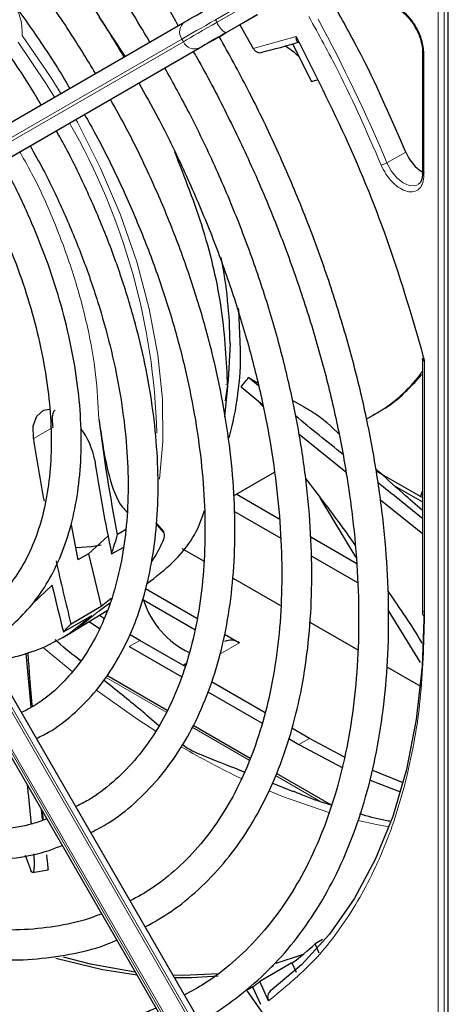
# Paper-space layout 'Blatt2' of a CAD drawing. Header units: millimetres. Extents: x 5 to 418, y 2 to 292.
# Tile 59 of 124: x 90 to 95, y 216 to 227. Entities that reach past the tile are written whole.
import ezdxf

# ---------------------------------------------------------------- set-up
doc = ezdxf.new("R2010")
doc.units = ezdxf.units.MM

psp = doc.layouts.new('Blatt2')

# ---------------------------------------------------------------- linework, layer by layer
at = {"color": 7, "linetype": 'Continuous', "lineweight": 18}
for p, q in [((94.812, 213.232), (94.812, 228.215)), ((94.88, 213.23), (94.88, 228.213)), ((92.69, 227.644), (92.339, 227.442)), ((92.356, 227.413), (92.706, 227.615)), ((92.803, 227.498), (92.453, 227.296)), ((92.339, 227.442), (92.356, 227.413)), ((91.965, 227.226), (87.969, 224.918)), ((87.985, 224.889), (91.982, 227.197)), ((91.982, 227.197), (91.965, 227.226)), ((92.759, 227.122), (93.234, 227.254)), ((92.163, 227.128), (88.166, 224.821)), ((94.655, 227.067), (94.655, 225.712)), ((94.244, 225.849), (94.455, 225.968)), ((94.663, 223.645), (94.663, 220.809)), ((92.452, 223.386), (92.475, 223.378)), ((88.166, 223.047), (92.163, 216.125)), ((92.186, 216.139), (88.19, 223.061)), ((87.969, 222.933), (91.965, 216.011)), ((91.982, 216.021), (87.985, 222.943)), ((90.53, 222.907), (90.314, 222.786)), ((90.303, 220.946), (90.522, 221.153)), ((91.498, 220.54), (91.38, 220.472)), ((92.606, 220.512), (92.388, 220.386)), ((90.428, 220.456), (90.747, 220.193)), ((91.116, 220.13), (91.79, 219.741)), ((92.079, 219.574), (92.714, 219.207)), ((93.384, 219.451), (93.266, 219.383)), ((93.006, 219.039), (93.511, 218.747))]:
    psp.add_line(p, q, dxfattribs=at)
at = {"color": 7, "linetype": 'Continuous', "lineweight": 25}
for p, q in [((94.926, 213.253), (94.926, 228.236)), ((92.457, 227.298), (92.808, 227.501)), ((88, 225.109), (91.996, 227.417)), ((91.334, 227.035), (91.047, 227.472)), ((92.61, 227.386), (92.759, 227.122)), ((93.193, 227.174), (93.406, 226.756)), ((88.19, 224.834), (92.186, 227.142)), ((94.64, 227.088), (94.64, 225.732)), ((93.406, 226.756), (93.468, 226.772)), ((94.639, 225.733), (94.639, 225.721)), ((94.639, 223.68), (94.639, 220.843)), ((92.707, 223.463), (92.811, 223.405)), ((92.818, 223.372), (92.707, 223.463)), ((92.444, 223.026), (92.475, 223.365)), ((92.623, 223.36), (92.861, 223.165)), ((92.865, 223.144), (92.801, 223.211)), ((92.241, 216.17), (88.245, 223.093)), ((94.015, 223.001), (94.126, 223.065)), ((87.945, 222.919), (91.941, 215.997)), ((93.708, 222.838), (93.561, 222.978)), ((93.268, 222.835), (93.787, 222.414)), ((92.54, 222.149), (92.993, 222.411)), ((94.122, 222.427), (94.639, 222.129)), ((94.328, 222.26), (94.639, 222.081)), ((93.048, 221.89), (92.57, 222.166)), ((94.639, 222.207), (94.619, 222.14)), ((93.902, 221.463), (93.502, 222.124)), ((94.171, 222.104), (94.639, 221.73)), ((92.207, 221.957), (92.217, 221.963)), ((92.548, 221.975), (93.064, 221.677)), ((90.734, 221.827), (90.807, 221.437)), ((91.68, 221.843), (91.76, 221.753)), ((91.762, 221.745), (91.68, 221.84)), ((90.928, 221.504), (91.147, 221.703)), ((91.338, 221.771), (91.248, 221.717)), ((93.909, 221.393), (93.398, 221.688)), ((91.183, 221.503), (91.318, 221.578)), ((90.928, 221.504), (90.807, 221.437)), ((90.928, 221.504), (91.068, 220.918)), ((91.964, 221.563), (92.211, 221.421)), ((93.402, 221.482), (93.917, 221.184)), ((92.529, 221.237), (93.063, 220.929)), ((91.559, 221.117), (92.132, 220.786)), ((91.051, 220.874), (91.165, 220.959)), ((91.18, 221.007), (91.068, 220.918)), ((91.537, 220.993), (92.109, 220.663)), ((90.648, 220.636), (90.963, 220.816)), ((91.068, 220.918), (90.733, 220.722)), ((90.735, 220.627), (91.136, 220.871)), ((91.106, 220.781), (91.05, 220.818)), ((94.617, 220.296), (94.26, 220.873)), ((90.935, 220.749), (91.049, 220.674)), ((93.386, 220.742), (93.919, 220.435)), ((90.634, 220.568), (90.704, 220.609)), ((90.704, 220.609), (90.735, 220.627)), ((91.498, 220.54), (91.389, 220.604)), ((92.437, 220.61), (92.606, 220.512)), ((90.634, 220.568), (90.582, 220.54)), ((92, 220.25), (91.498, 220.54)), ((90.29, 219.799), (90.233, 220.397)), ((91.38, 220.472), (91.963, 220.135)), ((90.841, 220.316), (90.823, 220.326)), ((92.009, 220.28), (91.978, 220.263)), ((94.243, 220.248), (94.617, 220.032)), ((91.802, 219.761), (91.13, 220.149)), ((92.892, 219.735), (92.296, 220.079)), ((92.255, 219.967), (92.856, 219.62)), ((92.724, 219.229), (92.091, 219.594)), ((93.384, 219.451), (93.189, 219.564)), ((93.152, 219.449), (93.266, 219.383)), ((93.774, 219.241), (93.384, 219.451)), ((93.266, 219.383), (93.753, 219.125)), ((93.628, 218.707), (93.015, 219.061)), ((93.204, 218.856), (92.968, 218.954)), ((90.425, 218.542), (90.416, 218.64)), ((90.281, 218), (90.226, 218.147)), ((90.306, 217.958), (90.478, 217.991)), ((93.528, 217.215), (93.447, 217.167)), ((93.492, 217.063), (93.447, 217.167)), ((93.303, 217.043), (93.011, 216.947)), ((93.189, 216.954), (92.832, 216.747)), ((92.953, 216.907), (92.983, 216.925)), ((93.189, 216.954), (93.235, 216.853)), ((92.684, 216.651), (92.767, 216.696)), ((92.751, 216.689), (92.838, 216.494)), ((92.928, 216.532), (92.832, 216.747)), ((92.684, 216.651), (92.904, 216.331))]:
    psp.add_line(p, q, dxfattribs=at)
at = {"color": 7, "linetype": 'Continuous', "lineweight": 25, "flags": 128}
for points in [[(91.996, 227.417), (92.023, 227.433), (92.054, 227.45), (92.087, 227.469), (92.123, 227.49), (92.161, 227.512), (92.201, 227.536), (92.243, 227.56), (92.286, 227.584)], [(92.453, 227.296), (92.41, 227.271), (92.368, 227.247), (92.328, 227.224), (92.29, 227.202), (92.254, 227.181), (92.22, 227.162), (92.19, 227.144), (92.163, 227.128)], [(92.186, 227.142), (92.212, 227.157), (92.24, 227.173), (92.271, 227.191), (92.305, 227.21), (92.341, 227.231), (92.378, 227.253), (92.417, 227.275), (92.457, 227.298)], [(92.618, 223.773), (92.597, 224.211), (92.595, 224.236)], [(92.5, 223.841), (92.479, 223.434), (92.447, 223.203)], [(90.314, 222.786), (90.312, 222.926), (90.352, 223.035), (90.428, 223.099), (90.495, 223.113)], [(91.76, 221.753), (91.761, 221.752), (91.761, 221.751), (91.761, 221.75), (91.761, 221.749), (91.762, 221.748), (91.762, 221.747), (91.762, 221.746), (91.762, 221.745)], [(91.068, 221.599), (90.961, 221.582), (90.785, 221.57)], [(94.658, 220.874), (94.636, 220.253), (94.57, 219.662), (94.46, 219.105), (94.308, 218.584), (94.114, 218.103), (93.879, 217.666), (93.605, 217.274), (93.294, 216.932), (92.947, 216.64)], [(94.423, 218.958), (94.407, 218.964), (94.086, 219.094)], [(94.057, 218.988), (94.289, 218.896), (94.395, 218.858)], [(91.467, 216.818), (91.081, 216.878), (90.563, 217.005)], [(91.447, 216.853), (90.95, 216.942), (90.648, 217.02)], [(92.374, 216.832), (91.976, 216.816), (91.867, 216.819)], [(92.367, 216.809), (92.072, 216.79), (91.884, 216.79)]]:
    psp.add_lwpolyline(points, dxfattribs=at)
at = {"color": 7, "linetype": 'Continuous', "lineweight": 18, "flags": 128}
for points in [[(92.339, 227.442), (92.284, 227.41), (92.23, 227.379), (92.178, 227.349), (92.129, 227.32), (92.082, 227.294), (92.039, 227.269), (92, 227.246), (91.965, 227.226)], [(91.982, 227.197), (92.017, 227.217), (92.056, 227.24), (92.099, 227.265), (92.145, 227.291), (92.195, 227.32), (92.246, 227.35), (92.3, 227.381), (92.356, 227.413)], [(90.145, 227.192), (90.458, 226.728), (90.549, 226.581)], [(90.619, 226.622), (90.511, 226.796), (90.19, 227.267)], [(91.715, 222.332), (91.753, 222.752), (91.748, 223.223), (91.698, 223.717), (91.602, 224.228), (91.463, 224.748), (91.282, 225.272), (91.061, 225.792), (90.803, 226.302), (90.786, 226.333)], [(94.594, 225.611), (94.557, 225.596), (94.493, 225.598), (94.423, 225.628), (94.353, 225.684), (94.291, 225.761), (94.244, 225.849)], [(90.963, 220.816), (90.713, 220.617), (90.634, 220.568)], [(90.735, 220.627), (90.8, 220.669), (91.051, 220.874)], [(91.019, 219.983), (91.475, 219.661), (91.676, 219.53)], [(92.935, 218.866), (93.083, 218.806), (93.608, 218.623)], [(93.923, 218.538), (94.128, 218.492), (94.266, 218.466)]]:
    psp.add_lwpolyline(points, dxfattribs=at)
at = {"color": 7, "linetype": 'Continuous', "lineweight": 18}
for centre, radius, start, end in [((92.078, 227.306), 0.138, 126.3512, 215.1851), ((92.582, 227.502), 0.244, 201.4008, 237.7898), ((77.281, 218.714), 18.403, 22.8139, 28.326), ((92.107, 227.255), 0.138, 204.8163, 293.6431), ((84.408, 222.657), 7.28, 1.4856, 29.9612), ((93.297, 224.484), 1.644, 300.2902, 324.7213), ((94.679, 220.846), 0.0404, 184.4337, 246.8865), ((96.301, 226.746), 8.57, 239.5948, 244.6611)]:
    psp.add_arc(centre, radius, start, end, dxfattribs=at)
at = {"color": 7, "linetype": 'Continuous', "lineweight": 25}
for centre, radius, start, end in [((91.495, 232.862), 5.938, 283.2527, 287.311), ((87.364, 223.803), 5.136, 0.4223, 11.1611), ((89.157, 223.729), 3.461, 344.301, 0.7201), ((110, 225.368), 19.105, 187.1164, 191.0187), ((90.204, 222.405), 0.804, 9.9041, 37.4486), ((110.937, 225.924), 20.86, 188.6514, 190.5945), ((110.683, 225.543), 19.914, 188.6632, 191.704), ((88.386, 222.473), 2.96, 340.8859, 345.2002), ((89.664, 222.615), 2.305, 328.7672, 334.9752), ((112.948, 226.331), 22.913, 192.3659, 194.1682), ((113.364, 226.481), 23.456, 193.1298, 194.4307), ((91.038, 220.799), 0.536, 20.4168, 21.2065), ((92.466, 221.285), 0.974, 197.882, 244.4873), ((89.381, 221.954), 1.828, 313.8833, 317.6706), ((92.508, 220.375), 0.168, 54.5328, 114.1568), ((91.244, 219.572), 3.262, 306.6109, 312.4842), ((90.927, 219.32), 3.202, 304.724, 306.5029)]:
    psp.add_arc(centre, radius, start, end, dxfattribs=at)
for points, knots in [([(82.793, 232.535), (82.841, 232.566), (82.998, 232.669), (83.294, 232.796), (83.677, 232.916), (84.084, 232.986), (84.509, 233.009), (84.951, 232.984), (85.408, 232.912), (85.876, 232.793), (86.353, 232.627), (86.837, 232.416), (87.325, 232.161), (87.814, 231.863), (88.301, 231.523), (88.784, 231.144), (89.259, 230.727), (89.724, 230.275), (90.177, 229.791), (90.614, 229.277), (91.033, 228.736), (91.43, 228.17), (91.728, 227.715), (91.884, 227.445), (91.924, 227.375)], [0, 0, 0, 0, 0.0209899, 0.069851, 0.1186882, 0.1673891, 0.2158993, 0.2642148, 0.3123657, 0.3603953, 0.4083456, 0.456251, 0.5041365, 0.5520177, 0.5999032, 0.6477998, 0.6957108, 0.7436373, 0.7915784, 0.8395326, 0.8874977, 0.9354713, 0.9834506, 1, 1, 1, 1]), ([(91.608, 227.193), (91.536, 227.316), (91.351, 227.628), (91.025, 228.111), (90.637, 228.638), (90.228, 229.14), (89.802, 229.614), (89.361, 230.056), (88.908, 230.463), (88.445, 230.834), (87.976, 231.166), (87.504, 231.457), (87.03, 231.704), (86.559, 231.906), (86.093, 232.061), (85.634, 232.169), (85.187, 232.228), (84.754, 232.237), (84.339, 232.198), (83.944, 232.111), (83.574, 231.971), (83.336, 231.859), (83.229, 231.783), (83.228, 231.782)], [0, 0, 0, 0, 0.032875, 0.083822, 0.134775, 0.185738, 0.236713, 0.287705, 0.338718, 0.389753, 0.440814, 0.491899, 0.543005, 0.594125, 0.645237, 0.696311, 0.747305, 0.798171, 0.848856, 0.899324, 0.949573, 0.99965, 1, 1, 1, 1]), ([(83.398, 231.488), (83.454, 231.524), (83.614, 231.627), (83.904, 231.746), (84.266, 231.847), (84.65, 231.898), (85.052, 231.902), (85.47, 231.858), (85.901, 231.767), (86.342, 231.63), (86.791, 231.447), (87.244, 231.219), (87.699, 230.949), (88.154, 230.636), (88.603, 230.284), (89.046, 229.894), (89.478, 229.469), (89.897, 229.013), (90.301, 228.527), (90.685, 228.014), (91.027, 227.514), (91.23, 227.178), (91.32, 227.027)], [0, 0, 0, 0, 0.02882, 0.081368, 0.133858, 0.186143, 0.238166, 0.289941, 0.341521, 0.392971, 0.444344, 0.49568, 0.547008, 0.598338, 0.649681, 0.701044, 0.752426, 0.803828, 0.855246, 0.906678, 0.95812, 1, 1, 1, 1]), ([(91.005, 226.845), (90.914, 226.995), (90.718, 227.319), (90.385, 227.795), (90.018, 228.272), (89.631, 228.723), (89.228, 229.143), (88.811, 229.53), (88.385, 229.881), (87.952, 230.193), (87.514, 230.464), (87.075, 230.692), (86.639, 230.874), (86.207, 231.009), (85.785, 231.096), (85.374, 231.135), (84.979, 231.123), (84.603, 231.064), (84.25, 230.952), (83.993, 230.84), (83.864, 230.751), (83.835, 230.731)], [0, 0, 0, 0, 0.047335, 0.102503, 0.157679, 0.212871, 0.268083, 0.323322, 0.378591, 0.433894, 0.489232, 0.544601, 0.599988, 0.65536, 0.710671, 0.765857, 0.820841, 0.875554, 0.929964, 0.984107, 1, 1, 1, 1]), ([(84.001, 230.444), (84.081, 230.492), (84.257, 230.598), (84.561, 230.707), (84.902, 230.779), (85.265, 230.803), (85.644, 230.779), (86.036, 230.708), (86.44, 230.59), (86.852, 230.427), (87.269, 230.219), (87.688, 229.967), (88.106, 229.675), (88.519, 229.342), (88.924, 228.974), (89.318, 228.571), (89.697, 228.137), (90.06, 227.676), (90.4, 227.189), (90.619, 226.854), (90.718, 226.68), (90.718, 226.679)], [0, 0, 0, 0, 0.047732, 0.104951, 0.162001, 0.218715, 0.275061, 0.331102, 0.386935, 0.442647, 0.498302, 0.553942, 0.609585, 0.665249, 0.720938, 0.776655, 0.832397, 0.88816, 0.943939, 0.999729, 1, 1, 1, 1]), ([(90.4, 226.495), (90.375, 226.538), (90.258, 226.741), (90.023, 227.09), (89.695, 227.534), (89.346, 227.951), (88.981, 228.339), (88.602, 228.694), (88.213, 229.013), (87.817, 229.293), (87.416, 229.531), (87.016, 229.726), (86.618, 229.874), (86.227, 229.975), (85.846, 230.026), (85.48, 230.028), (85.131, 229.981), (84.807, 229.882), (84.575, 229.782), (84.462, 229.701), (84.439, 229.685)], [0, 0, 0, 0, 0.015977, 0.076619, 0.137271, 0.197942, 0.258641, 0.319377, 0.380158, 0.440989, 0.501871, 0.562796, 0.623736, 0.68463, 0.74539, 0.805902, 0.866048, 0.925763, 0.985086, 1, 1, 1, 1]), ([(94.455, 225.968), (94.302, 226.321), (94.072, 226.851), (93.791, 227.363), (93.697, 227.533)], [0, 0, 0, 0, 0.666792, 1, 1, 1, 1]), ([(94.369, 227.56), (94.386, 227.549), (94.42, 227.527), (94.476, 227.474), (94.524, 227.416), (94.55, 227.372), (94.559, 227.357)], [0, 0, 0, 0, 0.2443019, 0.5008532, 0.8250347, 1, 1, 1, 1]), ([(94.559, 227.357), (94.581, 227.315), (94.61, 227.256), (94.632, 227.171), (94.641, 227.119), (94.639, 227.089), (94.638, 227.08)], [0, 0, 0, 0, 0.4408054, 0.6139597, 0.8868504, 1, 1, 1, 1]), ([(92.162, 216.307), (92.181, 216.316), (92.325, 216.385), (92.57, 216.558), (92.893, 216.828), (93.183, 217.144), (93.441, 217.5), (93.667, 217.896), (93.858, 218.329), (94.014, 218.798), (94.134, 219.298), (94.216, 219.828), (94.261, 220.385), (94.268, 220.964), (94.237, 221.564), (94.169, 222.18), (94.063, 222.81), (93.922, 223.449), (93.744, 224.094), (93.533, 224.743), (93.288, 225.39), (93.01, 226.033), (92.71, 226.657), (92.489, 227.059), (92.381, 227.255)], [0, 0, 0, 0, 0.007022, 0.053817, 0.1006, 0.147436, 0.194392, 0.241503, 0.288773, 0.336184, 0.383702, 0.431293, 0.478928, 0.526583, 0.57424, 0.62189, 0.669527, 0.71715, 0.764759, 0.812355, 0.859941, 0.907518, 0.955089, 1, 1, 1, 1]), ([(93.234, 227.254), (93.233, 227.244), (93.233, 227.228), (93.24, 227.209), (93.248, 227.197), (93.257, 227.195), (93.262, 227.194)], [0, 0, 0, 0, 0.336126, 0.560864, 0.79606, 1, 1, 1, 1]), ([(93.234, 227.254), (93.433, 226.86), (93.832, 226.072), (94.314, 224.855), (94.547, 224.049), (94.663, 223.645)], [0, 0, 0, 0, 0.333212, 0.666777, 1, 1, 1, 1]), ([(92.091, 227.087), (92.112, 227.052), (92.25, 226.816), (92.48, 226.366), (92.777, 225.741), (93.041, 225.108), (93.273, 224.473), (93.472, 223.838), (93.637, 223.208), (93.766, 222.586), (93.859, 221.976), (93.916, 221.381), (93.936, 220.806), (93.92, 220.252), (93.867, 219.723), (93.778, 219.223), (93.653, 218.754), (93.495, 218.319), (93.303, 217.92), (93.078, 217.558), (92.822, 217.235), (92.535, 216.956), (92.26, 216.741), (92.069, 216.639), (91.994, 216.598)], [0, 0, 0, 0, 0.008469, 0.056451, 0.10443, 0.152403, 0.200367, 0.248319, 0.296256, 0.344176, 0.392077, 0.439959, 0.487821, 0.535666, 0.5835, 0.631333, 0.679178, 0.72706, 0.775013, 0.82308, 0.871307, 0.919731, 0.968362, 1, 1, 1, 1]), ([(92.759, 227.122), (92.765, 227.113), (92.777, 227.095), (92.804, 227.078), (92.832, 227.072), (92.849, 227.079), (92.857, 227.082)], [0, 0, 0, 0, 0.250494, 0.503104, 0.754115, 1, 1, 1, 1]), ([(93.263, 227.036), (93.221, 227.071), (93.174, 227.11), (93.116, 227.147), (93.11, 227.151)], [0, 0, 0, 0, 0.887552, 1, 1, 1, 1]), ([(94.64, 227.088), (94.641, 227.091), (94.642, 227.098), (94.649, 227.104), (94.653, 227.107)], [0, 0, 0, 0, 0.482335, 1, 1, 1, 1]), ([(91.558, 217.354), (91.655, 217.409), (91.865, 217.528), (92.155, 217.766), (92.432, 218.054), (92.677, 218.384), (92.889, 218.754), (93.067, 219.161), (93.209, 219.602), (93.315, 220.076), (93.383, 220.578), (93.414, 221.107), (93.406, 221.657), (93.361, 222.225), (93.279, 222.809), (93.159, 223.403), (93.004, 224.005), (92.814, 224.611), (92.591, 225.216), (92.335, 225.817), (92.065, 226.383), (91.867, 226.741), (91.776, 226.905)], [0, 0, 0, 0, 0.0428388, 0.0928269, 0.1428555, 0.1930222, 0.2433853, 0.2939563, 0.34471, 0.395602, 0.4465849, 0.4976182, 0.5486722, 0.5997233, 0.6507613, 0.7017819, 0.7527842, 0.8037694, 0.8547399, 0.9056985, 0.9566489, 1, 1, 1, 1]), ([(91.486, 226.738), (91.557, 226.611), (91.735, 226.295), (91.986, 225.777), (92.243, 225.189), (92.466, 224.597), (92.657, 224.005), (92.814, 223.417), (92.935, 222.837), (93.02, 222.27), (93.069, 221.718), (93.081, 221.185), (93.057, 220.676), (92.996, 220.193), (92.9, 219.739), (92.769, 219.318), (92.605, 218.931), (92.408, 218.582), (92.179, 218.271), (91.919, 218.002), (91.658, 217.79), (91.471, 217.688), (91.391, 217.644)], [0, 0, 0, 0, 0.034582, 0.08603, 0.137472, 0.188902, 0.240318, 0.291715, 0.343089, 0.394438, 0.445761, 0.497058, 0.548333, 0.599597, 0.650862, 0.702153, 0.753511, 0.80499, 0.856655, 0.908569, 0.96076, 1, 1, 1, 1]), ([(90.952, 218.403), (91.019, 218.438), (91.192, 218.528), (91.442, 218.726), (91.702, 218.989), (91.93, 219.294), (92.125, 219.638), (92.285, 220.02), (92.41, 220.435), (92.498, 220.882), (92.548, 221.357), (92.56, 221.855), (92.535, 222.374), (92.471, 222.91), (92.371, 223.457), (92.234, 224.013), (92.063, 224.573), (91.858, 225.133), (91.619, 225.689), (91.39, 226.165), (91.23, 226.449), (91.17, 226.555)], [0, 0, 0, 0, 0.033446, 0.087411, 0.141399, 0.195552, 0.249964, 0.304656, 0.359593, 0.414709, 0.469936, 0.525219, 0.580517, 0.635803, 0.691067, 0.746307, 0.801523, 0.856719, 0.911899, 0.967067, 1, 1, 1, 1]), ([(90.882, 226.388), (90.925, 226.313), (91.067, 226.064), (91.28, 225.628), (91.517, 225.086), (91.722, 224.541), (91.893, 223.996), (92.03, 223.455), (92.131, 222.925), (92.197, 222.407), (92.226, 221.908), (92.218, 221.429), (92.174, 220.976), (92.095, 220.552), (91.981, 220.159), (91.833, 219.801), (91.653, 219.48), (91.442, 219.197), (91.199, 218.958), (90.98, 218.788), (90.833, 218.715), (90.785, 218.692)], [0, 0, 0, 0, 0.024429, 0.080222, 0.136006, 0.191775, 0.247522, 0.303242, 0.358931, 0.414583, 0.470198, 0.525779, 0.581336, 0.636887, 0.69246, 0.748108, 0.803911, 0.859965, 0.916367, 0.973159, 1, 1, 1, 1]), ([(90.348, 219.45), (90.393, 219.472), (90.538, 219.542), (90.754, 219.71), (90.993, 219.948), (91.199, 220.23), (91.373, 220.55), (91.511, 220.906), (91.614, 221.296), (91.679, 221.716), (91.706, 222.162), (91.695, 222.63), (91.646, 223.115), (91.56, 223.613), (91.437, 224.119), (91.279, 224.63), (91.088, 225.141), (90.863, 225.645), (90.688, 226.002), (90.581, 226.185), (90.568, 226.207)], [0, 0, 0, 0, 0.0268366, 0.0859141, 0.1449946, 0.2042876, 0.2639442, 0.3239977, 0.3843874, 0.4450095, 0.5057625, 0.566569, 0.6273717, 0.6881474, 0.7488888, 0.8095963, 0.8702747, 0.9309311, 0.9915736, 1, 1, 1, 1]), ([(90.277, 226.039), (90.326, 225.953), (90.463, 225.709), (90.658, 225.295), (90.863, 224.802), (91.034, 224.307), (91.172, 223.815), (91.274, 223.331), (91.341, 222.859), (91.371, 222.405), (91.365, 221.971), (91.323, 221.564), (91.245, 221.186), (91.134, 220.84), (90.989, 220.53), (90.814, 220.258), (90.607, 220.027), (90.397, 219.85), (90.245, 219.771), (90.182, 219.738)], [0, 0, 0, 0, 0.0336021, 0.0950599, 0.1565013, 0.2179166, 0.2792963, 0.3406313, 0.4019146, 0.4631423, 0.5243175, 0.5854552, 0.6465839, 0.7077513, 0.7690512, 0.8306216, 0.892629, 0.9552057, 1, 1, 1, 1]), ([(92.475, 223.365), (92.461, 223.644), (92.433, 224.2), (92.231, 225.092), (91.999, 225.682), (91.886, 225.971)], [0, 0, 0, 0, 0.33835, 0.6767, 1, 1, 1, 1]), ([(94.455, 225.968), (94.469, 225.939), (94.497, 225.881), (94.558, 225.808), (94.614, 225.759), (94.648, 225.746), (94.659, 225.742)], [0, 0, 0, 0, 0.285714, 0.571429, 0.857143, 1, 1, 1, 1]), ([(89.744, 220.497), (89.779, 220.513), (89.904, 220.57), (90.092, 220.717), (90.305, 220.934), (90.484, 221.193), (90.63, 221.49), (90.74, 221.822), (90.813, 222.186), (90.849, 222.578), (90.846, 222.993), (90.805, 223.425), (90.726, 223.871), (90.612, 224.324), (90.462, 224.781), (90.278, 225.234), (90.11, 225.595), (89.995, 225.798), (89.961, 225.857)], [0, 0, 0, 0, 0.0254322, 0.0914401, 0.1574221, 0.2237201, 0.2905828, 0.3580449, 0.4259813, 0.4942107, 0.5625754, 0.6309603, 0.6993083, 0.7676043, 0.835849, 0.9040516, 0.9722252, 1, 1, 1, 1]), ([(94.64, 225.732), (94.641, 225.736), (94.642, 225.743), (94.649, 225.749), (94.653, 225.752)], [0, 0, 0, 0, 0.482341, 1, 1, 1, 1]), ([(89.675, 225.691), (89.684, 225.676), (89.774, 225.521), (89.92, 225.216), (90.106, 224.781), (90.258, 224.342), (90.376, 223.908), (90.459, 223.482), (90.507, 223.07), (90.518, 222.678), (90.493, 222.31), (90.433, 221.97), (90.339, 221.663), (90.213, 221.391), (90.056, 221.157), (89.869, 220.965), (89.708, 220.841), (89.602, 220.796), (89.577, 220.785)], [0, 0, 0, 0, 0.007987, 0.077271, 0.146533, 0.215753, 0.284916, 0.354005, 0.423006, 0.491916, 0.560748, 0.629544, 0.698364, 0.767357, 0.836765, 0.906897, 0.977993, 1, 1, 1, 1]), ([(94.639, 225.721), (94.638, 225.712), (94.638, 225.684), (94.625, 225.649), (94.61, 225.621), (94.596, 225.616), (94.592, 225.614)], [0, 0, 0, 0, 0.158696, 0.485398, 0.839612, 1, 1, 1, 1]), ([(94.663, 223.645), (94.657, 223.648), (94.647, 223.653), (94.64, 223.663), (94.64, 223.668), (94.64, 223.671)], [0, 0, 0, 0, 0.429004, 0.73606, 1, 1, 1, 1]), ([(92.623, 223.36), (92.633, 223.373), (92.661, 223.407), (92.689, 223.441), (92.707, 223.463)], [0, 0, 0, 0, 0.3722544, 1, 1, 1, 1]), ([(94.096, 223.053), (94.117, 223.063), (94.232, 223.118), (94.419, 223.262), (94.562, 223.419), (94.634, 223.497)], [0, 0, 0, 0, 0.100855, 0.548494, 1, 1, 1, 1]), ([(93.193, 223.209), (93.226, 223.191), (93.295, 223.154), (93.386, 223.1), (93.467, 223.049), (93.533, 223.001), (93.562, 222.974), (93.575, 222.961)], [0, 0, 0, 0, 0.202793, 0.411125, 0.620498, 0.830278, 1, 1, 1, 1]), ([(90.549, 223.1), (90.542, 223.087), (90.516, 223.039), (90.524, 222.963), (90.53, 222.907)], [0, 0, 0, 0, 0.254525, 1, 1, 1, 1]), ([(91.043, 223.001), (91.073, 222.785), (91.122, 222.44), (91.245, 222.083), (91.34, 221.982), (91.357, 221.963)], [0, 0, 0, 0, 0.575964, 0.920691, 1, 1, 1, 1]), ([(93.756, 222.608), (93.668, 222.678), (93.491, 222.82), (93.315, 222.965), (93.227, 223.037)], [0, 0, 0, 0, 0.499706, 1, 1, 1, 1]), ([(90.465, 218.555), (90.411, 218.536), (90.252, 218.478), (89.96, 218.433), (89.596, 218.417), (89.213, 218.45), (88.818, 218.531), (88.412, 218.658), (88.007, 218.827), (87.718, 218.977), (87.495, 219.104), (87.265, 219.243), (86.913, 219.482), (86.499, 219.806), (86.092, 220.168), (85.696, 220.564), (85.313, 220.992), (84.947, 221.448), (84.602, 221.93), (84.359, 222.296), (84.24, 222.505), (84.219, 222.541)], [0, 0, 0, 0, 0.031219, 0.093709, 0.155812, 0.217519, 0.278913, 0.340099, 0.401169, 0.458925, 0.466609, 0.498605, 0.559596, 0.620625, 0.681681, 0.742768, 0.803883, 0.865022, 0.92618, 0.987351, 1, 1, 1, 1]), ([(83.932, 222.375), (83.974, 222.302), (84.12, 222.052), (84.394, 221.643), (84.752, 221.154), (85.132, 220.692), (85.528, 220.258), (85.938, 219.856), (86.361, 219.488), (86.791, 219.159), (87.134, 218.931), (87.409, 218.768), (87.684, 218.616), (88.053, 218.441), (88.488, 218.279), (88.916, 218.165), (89.333, 218.1), (89.738, 218.083), (90.124, 218.118), (90.424, 218.177), (90.586, 218.242), (90.634, 218.261)], [0, 0, 0, 0, 0.024893, 0.084681, 0.144477, 0.204286, 0.264115, 0.32397, 0.383856, 0.443777, 0.503736, 0.525177, 0.556785, 0.616785, 0.676812, 0.736803, 0.796699, 0.856424, 0.915894, 0.975048, 1, 1, 1, 1]), ([(94.639, 221.986), (94.566, 222.049), (94.394, 222.198), (94.219, 222.358), (94.118, 222.451)], [0, 0, 0, 0, 0.422249, 1, 1, 1, 1]), ([(93.339, 222.341), (93.473, 222.166), (93.662, 221.92), (93.839, 221.673), (93.889, 221.601)], [0, 0, 0, 0, 0.711392, 1, 1, 1, 1]), ([(94.639, 221.896), (94.633, 221.9), (94.468, 222.032), (94.303, 222.166), (94.144, 222.295)], [0, 0, 0, 0, 0.035647, 1, 1, 1, 1]), ([(91.073, 217.502), (91.038, 217.487), (90.89, 217.425), (90.605, 217.363), (90.219, 217.316), (89.814, 217.321), (89.394, 217.373), (88.961, 217.471), (88.518, 217.616), (88.077, 217.804), (87.753, 217.97), (87.501, 218.114), (87.24, 218.27), (86.858, 218.528), (86.407, 218.873), (85.963, 219.257), (85.529, 219.676), (85.107, 220.127), (84.701, 220.609), (84.314, 221.117), (83.947, 221.644), (83.724, 222.01), (83.613, 222.191)], [0, 0, 0, 0, 0.017316, 0.07398, 0.130407, 0.186548, 0.242429, 0.298112, 0.353664, 0.409142, 0.461634, 0.472322, 0.501413, 0.556837, 0.61229, 0.667762, 0.723255, 0.77877, 0.834303, 0.889852, 0.945412, 1, 1, 1, 1]), ([(83.326, 222.026), (83.35, 221.984), (83.484, 221.75), (83.752, 221.34), (84.13, 220.802), (84.531, 220.29), (84.95, 219.804), (85.385, 219.348), (85.833, 218.925), (86.292, 218.538), (86.758, 218.189), (87.124, 217.95), (87.416, 217.777), (87.708, 217.616), (88.107, 217.424), (88.576, 217.241), (89.039, 217.106), (89.493, 217.019), (89.934, 216.981), (90.361, 216.992), (90.766, 217.055), (91.061, 217.128), (91.211, 217.195), (91.242, 217.209)], [0, 0, 0, 0, 0.011961, 0.066529, 0.121102, 0.175682, 0.230275, 0.284884, 0.339513, 0.394165, 0.448844, 0.503549, 0.521416, 0.550246, 0.604978, 0.659732, 0.714464, 0.769138, 0.823706, 0.878111, 0.932303, 0.986256, 1, 1, 1, 1]), ([(91.573, 221.168), (91.675, 221.246), (91.93, 221.44), (92.14, 221.734), (92.211, 221.969), (92.216, 221.983)], [0, 0, 0, 0, 0.386238, 0.962194, 1, 1, 1, 1]), ([(91.679, 216.452), (91.621, 216.428), (91.442, 216.352), (91.115, 216.274), (90.703, 216.219), (90.271, 216.213), (89.824, 216.255), (89.363, 216.344), (88.891, 216.479), (88.411, 216.661), (87.963, 216.87), (87.59, 217.073), (87.217, 217.297), (86.806, 217.571), (86.322, 217.936), (85.843, 218.34), (85.374, 218.78), (84.917, 219.253), (84.474, 219.757), (84.049, 220.288), (83.643, 220.846), (83.295, 221.364), (83.094, 221.704), (83.011, 221.844)], [0, 0, 0, 0, 0.024649, 0.076789, 0.128757, 0.180513, 0.232071, 0.283468, 0.334752, 0.385965, 0.437141, 0.476365, 0.503222, 0.554373, 0.605545, 0.656731, 0.707934, 0.759153, 0.810386, 0.861633, 0.912889, 0.964152, 1, 1, 1, 1]), ([(91.753, 221.64), (91.763, 221.667), (91.78, 221.711), (91.767, 221.735), (91.762, 221.745)], [0, 0, 0, 0, 0.602422, 1, 1, 1, 1]), ([(82.723, 221.677), (82.768, 221.598), (82.932, 221.315), (83.24, 220.845), (83.645, 220.269), (84.073, 219.719), (84.519, 219.195), (84.981, 218.702), (85.457, 218.24), (85.944, 217.813), (86.44, 217.424), (86.921, 217.089), (87.326, 216.841), (87.73, 216.616), (88.156, 216.408), (88.658, 216.207), (89.154, 216.052), (89.642, 215.946), (90.117, 215.888), (90.578, 215.879), (91.023, 215.918), (91.444, 216.011), (91.72, 216.092), (91.848, 216.154), (91.85, 216.155)], [0, 0, 0, 0, 0.01943, 0.069936, 0.120444, 0.170959, 0.221483, 0.272019, 0.322569, 0.373136, 0.423723, 0.474329, 0.518625, 0.545295, 0.595931, 0.646585, 0.697225, 0.747827, 0.79836, 0.848782, 0.899057, 0.949155, 0.999073, 1, 1, 1, 1]), ([(94.255, 221.086), (94.387, 220.896), (94.521, 220.703), (94.631, 220.513), (94.632, 220.511)], [0, 0, 0, 0, 0.988561, 1, 1, 1, 1]), ([(89.849, 220.313), (89.861, 220.314), (89.979, 220.322), (90.192, 220.379), (90.425, 220.454), (90.545, 220.525), (90.576, 220.543)], [0, 0, 0, 0, 0.045503, 0.449675, 0.859451, 1, 1, 1, 1]), ([(90.839, 220.313), (90.754, 220.38), (90.659, 220.455), (90.565, 220.539), (90.555, 220.548)], [0, 0, 0, 0, 0.894268, 1, 1, 1, 1]), ([(90.304, 219.806), (90.303, 219.813), (90.293, 219.931), (90.276, 220.124), (90.261, 220.327), (90.255, 220.405)], [0, 0, 0, 0, 0.033256, 0.627791, 1, 1, 1, 1]), ([(91.707, 219.592), (91.64, 219.651), (91.442, 219.822), (91.232, 219.989), (91.093, 220.1)], [0, 0, 0, 0, 0.340028, 1, 1, 1, 1]), ([(92.659, 219.077), (92.517, 219.133), (92.303, 219.216), (92.061, 219.313), (91.989, 219.367), (91.97, 219.381)], [0, 0, 0, 0, 0.592532, 0.891609, 1, 1, 1, 1]), ([(90.246, 218.934), (90.246, 218.933), (90.249, 218.905), (90.254, 218.85), (90.263, 218.77), (90.27, 218.692), (90.278, 218.617), (90.285, 218.552), (90.288, 218.513), (90.29, 218.498)], [0, 0, 0, 0, 0.0039, 0.17807, 0.353219, 0.528641, 0.70717, 0.885939, 1, 1, 1, 1]), ([(93.628, 218.707), (93.528, 218.738), (93.389, 218.782), (93.247, 218.845), (93.207, 218.863)], [0, 0, 0, 0, 0.7190339, 1, 1, 1, 1]), ([(90.418, 218.539), (90.415, 218.565), (90.41, 218.603), (90.406, 218.645), (90.404, 218.659)], [0, 0, 0, 0, 0.666565, 1, 1, 1, 1]), ([(94.277, 218.529), (94.254, 218.533), (94.146, 218.551), (94.033, 218.585), (93.944, 218.611)], [0, 0, 0, 0, 0.2105387, 1, 1, 1, 1]), ([(90.317, 218.168), (90.318, 218.165), (90.32, 218.131), (90.322, 218.089), (90.323, 218.035), (90.321, 218.002), (90.317, 217.975), (90.313, 217.96), (90.308, 217.96), (90.306, 217.961)], [0, 0, 0, 0, 0.0270589, 0.3015515, 0.4394721, 0.6529613, 0.7600746, 0.9209333, 1, 1, 1, 1]), ([(90.478, 217.992), (90.478, 217.991), (90.479, 217.989), (90.479, 217.996), (90.479, 218.01), (90.477, 218.041), (90.471, 218.09), (90.466, 218.133), (90.463, 218.156)], [0, 0, 0, 0, 0.019837, 0.158295, 0.266226, 0.493139, 0.737139, 1, 1, 1, 1]), ([(90.301, 217.96), (90.3, 217.961), (90.296, 217.965), (90.289, 217.977), (90.283, 217.994), (90.281, 218)], [0, 0, 0, 0, 0.240577, 0.726516, 1, 1, 1, 1]), ([(92.947, 216.64), (92.941, 216.634), (92.928, 216.622), (92.918, 216.594), (92.917, 216.562), (92.924, 216.542), (92.928, 216.532)], [0, 0, 0, 0, 0.2448343, 0.4943645, 0.7472903, 1, 1, 1, 1])]:
    psp.add_open_spline(points, degree=3, knots=knots, dxfattribs=at)
at = {"color": 7, "linetype": 'Continuous', "lineweight": 18}
for points, knots in [([(90.19, 227.267), (90.188, 227.337), (90.184, 227.478), (90.1, 227.606), (90.057, 227.67)], [0, 0, 0, 0, 0.500319, 1, 1, 1, 1]), ([(94.356, 227.585), (94.395, 227.557), (94.473, 227.502), (94.572, 227.365), (94.641, 227.211), (94.65, 227.115), (94.655, 227.067)], [0, 0, 0, 0, 0.25, 0.5, 0.75, 1, 1, 1, 1]), ([(94.18, 225.825), (94.028, 226.175), (93.786, 226.735), (93.488, 227.274), (93.377, 227.476)], [0, 0, 0, 0, 0.6262429, 1, 1, 1, 1]), ([(94.655, 227.067), (94.651, 227.07), (94.643, 227.076), (94.639, 227.084), (94.64, 227.088), (94.64, 227.088)], [0, 0, 0, 0, 0.483498, 0.967002, 1, 1, 1, 1]), ([(91.043, 223.001), (91.034, 223.165), (91.016, 223.497), (90.922, 224.028), (90.776, 224.58), (90.573, 225.14), (90.368, 225.61), (90.215, 225.881), (90.163, 225.973)], [0, 0, 0, 0, 0.174789, 0.354085, 0.536518, 0.720561, 0.904604, 1, 1, 1, 1]), ([(94.244, 225.849), (94.239, 225.847), (94.229, 225.841), (94.211, 225.834), (94.193, 225.828), (94.185, 225.826), (94.18, 225.825)], [0, 0, 0, 0, 0.25, 0.5, 0.75, 1, 1, 1, 1]), ([(94.655, 225.712), (94.652, 225.682), (94.647, 225.621), (94.607, 225.558), (94.546, 225.525), (94.471, 225.528), (94.388, 225.563), (94.306, 225.63), (94.231, 225.721), (94.197, 225.791), (94.18, 225.825)], [0, 0, 0, 0, 0.121713, 0.25, 0.378287, 0.5, 0.621713, 0.75, 0.878287, 1, 1, 1, 1]), ([(94.655, 225.712), (94.651, 225.715), (94.643, 225.72), (94.639, 225.728), (94.64, 225.732), (94.64, 225.732)], [0, 0, 0, 0, 0.483506, 0.967012, 1, 1, 1, 1]), ([(94.663, 220.809), (94.654, 220.497), (94.634, 219.869), (94.479, 219.011), (94.231, 218.228), (93.885, 217.546), (93.456, 216.965), (93.103, 216.676), (92.928, 216.532)], [0, 0, 0, 0, 0.1652331, 0.3319994, 0.5, 0.6679894, 0.8347613, 1, 1, 1, 1])]:
    psp.add_open_spline(points, degree=3, knots=knots, dxfattribs=at)

doc.saveas('drawing.dxf')
